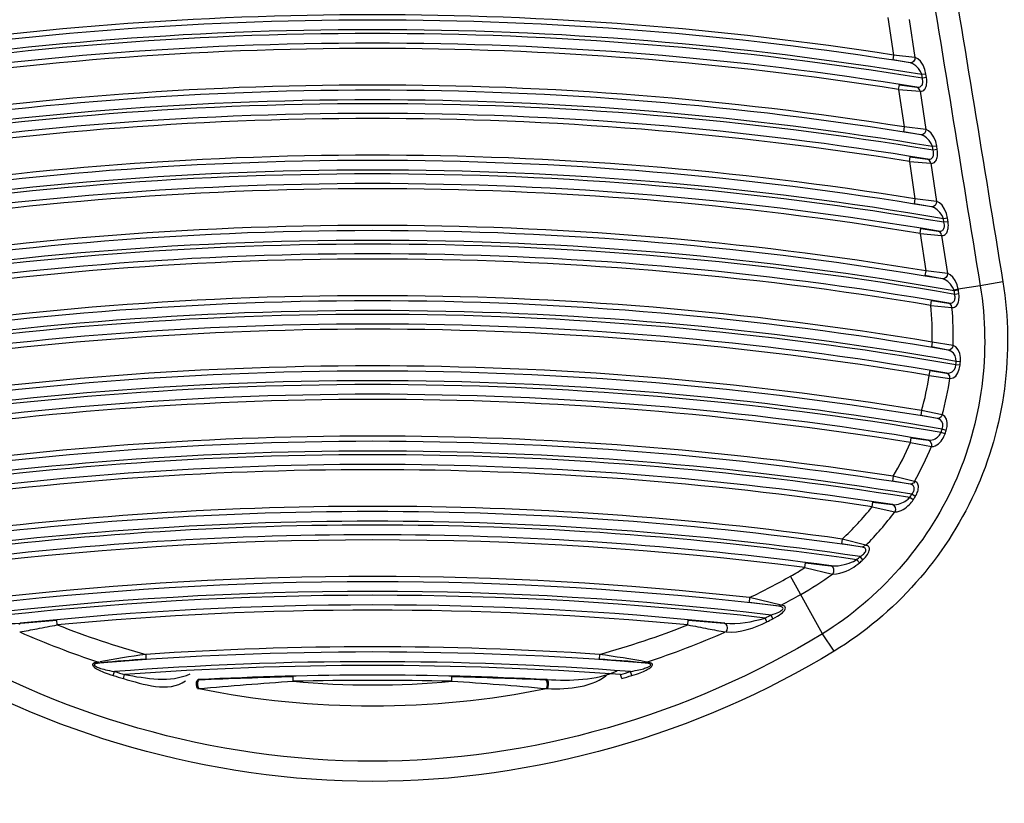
# Paper-space layout 'Sheet' of a CAD drawing. Header units: inches. Extents: x 0.2 to 10.8, y 0.2 to 8.3.
# Tile 197 of 256: x 3.4682 to 3.5496, y 4.7223 to 4.7871. Entities that reach past the tile are written whole.
import ezdxf

# ---------------------------------------------------------------- set-up
doc = ezdxf.new("R2010")
doc.units = ezdxf.units.IN
doc.header["$MEASUREMENT"] = 0
doc.layers.get('0').update_dxf_attribs({"lineweight": 5})
doc.styles.add('My Text', font='tahoma.ttf')
doc.dimstyles.new('My Dimension - mm [in] (ANSI)$0', dxfattribs={"dimtxt": 0.12, "dimasz": 0.09842519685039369, "dimexe": 0.125, "dimexo": 0.06299999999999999, "dimgap": 0.03149606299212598, "dimtad": 0, "dimlfac": 250, "dimzin": 4, "dimdsep": 46, "dimtxsty": 'My Text', "dimblk": 'Filled-1', "dimcen": 0.09, "dimclrd": 1, "dimclre": 1, "dimclrt": 1, "dimadec": 1, "dimazin": 1, "dimtfac": 1, "dimtofl": 0, "dimtmove": 0, "dimatfit": 3, "dimfxl": 1, "dimtolj": 1, "dimtzin": 4, "dimlwd": -1, "dimlwe": -1, "dimarcsym": 0})

# ---------------------------------------------------------------- blocks, each defined once
blk = doc.blocks.new('*D6')
at = {"color": 1, "true_color": 0xff0000}
for p, q in [((4.289866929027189, 4.820763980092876), (4.289866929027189, 4.91918917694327)), ((3.560363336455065, 4.820763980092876), (4.414866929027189, 4.820763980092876)), ((4.289866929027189, 4.722338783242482), (4.289866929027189, 3.808382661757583)), ((3.560363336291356, 3.709957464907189), (4.414866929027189, 3.709957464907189))]:
    blk.add_line(p, q, dxfattribs=at)
at = {"layer": 'Defpoints', "color": 0}
for p in [(3.497363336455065, 4.820763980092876), (3.497363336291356, 3.709957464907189), (4.289866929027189, 3.709957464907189)]:
    blk.add_point(p, dxfattribs=at)
at = {"color": 1, "true_color": 0xff0000, "insert": (4.289866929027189, 5.784117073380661), "char_height": 0.12, "attachment_point": 5, "rotation": 90, "style": 'My Text'}
blk.add_mtext('\\A1;277.70 mm [10.933 in]', dxfattribs=at)
blk = doc.blocks.new('Filled-1')

psp = doc.layouts.new('Sheet')

# ---------------------------------------------------------------- linework, layer by layer
at = {"color": 0, "linetype": 'ByBlock', "lineweight": -3}
for p, q in [((3.53993537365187, 4.7872344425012), (3.540398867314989, 4.784144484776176)), ((3.54170847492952, 4.787089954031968), (3.54218094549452, 4.783940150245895)), ((3.540398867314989, 4.784144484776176), (3.540337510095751, 4.783749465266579)), ((3.5417749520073, 4.783494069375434), (3.540337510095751, 4.783749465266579)), ((3.54218094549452, 4.783940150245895), (3.540398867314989, 4.784144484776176)), ((3.542788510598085, 4.782224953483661), (3.542743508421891, 4.782524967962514)), ((3.543086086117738, 4.782576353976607), (3.542743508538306, 4.782524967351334)), ((3.54313108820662, 4.782276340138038), (3.542788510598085, 4.782224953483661)), ((3.54313108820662, 4.782276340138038), (3.543086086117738, 4.782576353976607)), ((3.540826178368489, 4.78129574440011), (3.540888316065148, 4.781690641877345)), ((3.540826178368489, 4.78129574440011), (3.541289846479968, 4.778204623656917)), ((3.540826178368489, 4.78129574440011), (3.542600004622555, 4.781146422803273)), ((3.540888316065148, 4.781690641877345), (3.54232160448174, 4.781489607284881)), ((3.542600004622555, 4.781146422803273), (3.543072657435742, 4.777995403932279)), ((3.541289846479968, 4.778204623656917), (3.541227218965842, 4.777809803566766)), ((3.543072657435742, 4.777995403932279), (3.541289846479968, 4.778204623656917)), ((3.542665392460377, 4.77754952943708), (3.541227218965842, 4.777809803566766)), ((3.54397835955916, 4.776627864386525), (3.543635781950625, 4.776576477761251)), ((3.54368066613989, 4.776277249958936), (3.543635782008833, 4.776576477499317)), ((3.544023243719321, 4.776328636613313), (3.54368066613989, 4.776277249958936)), ((3.544023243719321, 4.776328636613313), (3.54397835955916, 4.776627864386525)), ((3.541717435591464, 4.775354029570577), (3.541780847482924, 4.775748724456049)), ((3.541780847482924, 4.775748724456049), (3.543214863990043, 4.775542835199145)), ((3.541717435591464, 4.775354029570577), (3.54218127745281, 4.772261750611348)), ((3.541717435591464, 4.775354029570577), (3.543491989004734, 4.775199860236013)), ((3.543491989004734, 4.775199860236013), (3.54396482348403, 4.772047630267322)), ((3.54218127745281, 4.772261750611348), (3.542117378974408, 4.771867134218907)), ((3.54396482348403, 4.772047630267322), (3.54218127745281, 4.772261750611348)), ((3.54355628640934, 4.771601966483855), (3.542117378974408, 4.771867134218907)), ((3.54487109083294, 4.770676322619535), (3.544528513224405, 4.770624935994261)), ((3.544573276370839, 4.770326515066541), (3.544528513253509, 4.770624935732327)), ((3.54491585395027, 4.770377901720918), (3.54487109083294, 4.770676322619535)), ((3.542609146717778, 4.769409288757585), (3.542673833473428, 4.769803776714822)), ((3.542673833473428, 4.769803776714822), (3.544108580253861, 4.769593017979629)), ((3.54491585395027, 4.770377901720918), (3.544573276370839, 4.770326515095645)), ((3.542609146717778, 4.769409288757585), (3.543073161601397, 4.766315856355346)), ((3.542609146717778, 4.769409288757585), (3.544384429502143, 4.769250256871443)), ((3.544384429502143, 4.769250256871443), (3.544857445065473, 4.76609681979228)), ((3.543073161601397, 4.766315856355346), (3.543007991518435, 4.765921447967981)), ((3.544447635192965, 4.765651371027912), (3.543007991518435, 4.765921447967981)), ((3.544857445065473, 4.76609681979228), (3.543073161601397, 4.766315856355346)), ((3.547573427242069, 4.765070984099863), (3.545751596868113, 4.764797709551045)), ((3.549447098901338, 4.765397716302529), (3.547573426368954, 4.765070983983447)), ((3.545751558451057, 4.764797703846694), (3.545404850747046, 4.76472245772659)), ((3.545764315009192, 4.764720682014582), (3.54542158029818, 4.764670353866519)), ((3.545806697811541, 4.764419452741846), (3.545463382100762, 4.764373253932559)), ((3.545764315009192, 4.764720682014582), (3.545751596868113, 4.764797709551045)), ((3.543479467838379, 4.763465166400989), (3.543545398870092, 4.763859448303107)), ((3.543479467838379, 4.763465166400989), (3.545237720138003, 4.763284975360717)), ((3.543545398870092, 4.763859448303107), (3.544960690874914, 4.763647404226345)), ((3.5435991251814, 4.760428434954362), (3.543533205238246, 4.760034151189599)), ((3.54490921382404, 4.759772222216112), (3.543533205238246, 4.760034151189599)), ((3.545323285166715, 4.760153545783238), (3.5435991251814, 4.760428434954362)), ((3.545905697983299, 4.758521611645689), (3.545561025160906, 4.758556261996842)), ((3.545933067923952, 4.758810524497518), (3.545588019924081, 4.758841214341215)), ((3.54335853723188, 4.757685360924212), (3.543424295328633, 4.758079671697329)), ((3.54335853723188, 4.757685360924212), (3.545071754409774, 4.7574306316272)), ((3.543424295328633, 4.758079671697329), (3.544796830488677, 4.75787561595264)), ((3.542728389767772, 4.754772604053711), (3.542663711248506, 4.754378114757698)), ((3.544029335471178, 4.754122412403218), (3.542663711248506, 4.754378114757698)), ((3.544429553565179, 4.754423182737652), (3.542728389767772, 4.754772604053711)), ((3.54466663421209, 4.752854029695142), (3.544338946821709, 4.752966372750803)), ((3.544760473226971, 4.753133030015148), (3.544431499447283, 4.753241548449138)), ((3.541799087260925, 4.752140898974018), (3.541862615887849, 4.752535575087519)), ((3.541799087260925, 4.752140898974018), (3.543535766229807, 4.751807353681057)), ((3.541862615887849, 4.752535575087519), (3.543280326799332, 4.752331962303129)), ((3.543560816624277, 4.751804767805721), (3.543575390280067, 4.752033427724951)), ((3.540382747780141, 4.749346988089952), (3.540321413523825, 4.748951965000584)), ((3.541772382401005, 4.748694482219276), (3.540321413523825, 4.748951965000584)), ((3.542137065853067, 4.748918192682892), (3.540382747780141, 4.749346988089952)), ((3.542161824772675, 4.748912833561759), (3.542068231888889, 4.748782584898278)), ((3.542204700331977, 4.747677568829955), (3.541910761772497, 4.747860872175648)), ((3.538643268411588, 4.746830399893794), (3.5387022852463, 4.747225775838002)), ((3.5387022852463, 4.747225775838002), (3.540288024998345, 4.747012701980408)), ((3.542033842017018, 4.747407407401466), (3.541742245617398, 4.747594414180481)), ((3.538643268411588, 4.746830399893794), (3.54050501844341, 4.746411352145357)), ((3.536157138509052, 4.744170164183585), (3.536101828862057, 4.74377425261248)), ((3.537819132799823, 4.743500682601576), (3.536101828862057, 4.74377425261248)), ((3.538121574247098, 4.743651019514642), (3.536157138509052, 4.744170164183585)), ((3.538121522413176, 4.743651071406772), (3.537819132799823, 4.743500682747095)), ((3.533072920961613, 4.741804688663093), (3.533123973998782, 4.742201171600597)), ((3.533123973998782, 4.742201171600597), (3.5352099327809, 4.741952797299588)), ((3.53759482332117, 4.742201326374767), (3.537364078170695, 4.742459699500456)), ((3.537881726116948, 4.742461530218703), (3.537647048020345, 4.742716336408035)), ((3.533072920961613, 4.741804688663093), (3.53536168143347, 4.741278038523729)), ((3.534551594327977, 4.736350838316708), (3.531898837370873, 4.741102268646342)), ((3.52851500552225, 4.739330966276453), (3.52847059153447, 4.738933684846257)), ((3.530913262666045, 4.738621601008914), (3.52847059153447, 4.738933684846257)), ((3.531122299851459, 4.73871182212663), (3.52851500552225, 4.739330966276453)), ((3.531122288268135, 4.73871184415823), (3.530913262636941, 4.738621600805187)), ((3.468144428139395, 4.737144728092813), (3.468255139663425, 4.737206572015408)), ((3.468306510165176, 4.737210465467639), (3.471275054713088, 4.73747611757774)), ((3.471312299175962, 4.737078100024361), (3.471275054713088, 4.73747611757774)), ((3.52341437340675, 4.737078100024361), (3.523451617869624, 4.73747611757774)), ((3.523451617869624, 4.73747611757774), (3.526420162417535, 4.737210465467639)), ((3.526530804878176, 4.73714862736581), (3.526420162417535, 4.737210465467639)), ((3.529948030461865, 4.737333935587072), (3.529793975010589, 4.737644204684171)), ((3.530441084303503, 4.73758106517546), (3.530284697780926, 4.737890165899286)), ((3.535513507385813, 4.734908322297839), (3.534551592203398, 4.73635084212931)), ((3.474726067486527, 4.734003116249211), (3.47466724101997, 4.73399700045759)), ((3.474667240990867, 4.733997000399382), (3.474807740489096, 4.733927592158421)), ((3.474866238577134, 4.733933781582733), (3.474733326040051, 4.733919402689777)), ((3.47861779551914, 4.734639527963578), (3.478644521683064, 4.734240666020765)), ((3.516108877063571, 4.734639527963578), (3.516082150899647, 4.734240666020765)), ((3.519918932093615, 4.733927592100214), (3.519860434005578, 4.733933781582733)), ((3.520059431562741, 4.73399700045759), (3.519918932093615, 4.733927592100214)), ((3.520059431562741, 4.73399700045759), (3.520000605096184, 4.734003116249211)), ((3.475940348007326, 4.732891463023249), (3.476041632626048, 4.733222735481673)), ((3.518786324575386, 4.732891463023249), (3.518685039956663, 4.733222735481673)), ((3.476774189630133, 4.732641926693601), (3.476871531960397, 4.732974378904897)), ((3.48294843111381, 4.732552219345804), (3.483051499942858, 4.73255604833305)), ((3.490816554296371, 4.732417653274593), (3.4908071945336, 4.732817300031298)), ((3.50391011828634, 4.732417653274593), (3.503919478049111, 4.732817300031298)), ((3.511675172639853, 4.73255604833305), (3.511778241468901, 4.732552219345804)), ((3.517952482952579, 4.732641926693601), (3.517855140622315, 4.732974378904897)), ((3.482899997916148, 4.73181352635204), (3.483003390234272, 4.731817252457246)), ((3.51172328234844, 4.731817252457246), (3.511826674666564, 4.73181352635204))]:
    psp.add_line(p, q, dxfattribs=at)
for points in [[(3.542180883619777, 4.783940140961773), (3.542155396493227, 4.783761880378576), (3.542065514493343, 4.783609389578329), (3.541929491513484, 4.783513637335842), (3.541774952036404, 4.783494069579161)], [(3.543086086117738, 4.782576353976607), (3.542998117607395, 4.782952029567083), (3.542845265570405, 4.78331991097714), (3.542641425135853, 4.783630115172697), (3.542417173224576, 4.783839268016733), (3.542206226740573, 4.783934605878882)], [(3.542743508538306, 4.782524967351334), (3.542636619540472, 4.782782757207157), (3.542465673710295, 4.783039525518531), (3.542247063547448, 4.783260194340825), (3.542013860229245, 4.783413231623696), (3.541800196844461, 4.783488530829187)], [(3.542346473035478, 4.781487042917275), (3.542449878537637, 4.781483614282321), (3.542538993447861, 4.781498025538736), (3.542614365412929, 4.78152692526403), (3.542676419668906, 4.781567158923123), (3.542725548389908, 4.781615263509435), (3.542763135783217, 4.781668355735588), (3.542791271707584, 4.781725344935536), (3.542811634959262, 4.781786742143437), (3.542825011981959, 4.781854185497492), (3.542831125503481, 4.781930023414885), (3.542828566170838, 4.782016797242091), (3.54281503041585, 4.782115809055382), (3.542788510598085, 4.782224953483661)], [(3.542624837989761, 4.781143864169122), (3.542729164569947, 4.781146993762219), (3.542820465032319, 4.78117552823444), (3.542899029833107, 4.781224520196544), (3.542965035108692, 4.781289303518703), (3.543018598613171, 4.781364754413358), (3.543060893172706, 4.781446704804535), (3.543093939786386, 4.781533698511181), (3.543119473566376, 4.781626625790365), (3.543138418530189, 4.78172798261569), (3.543150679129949, 4.781841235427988), (3.543155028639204, 4.78197004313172), (3.543149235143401, 4.782116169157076), (3.54313108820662, 4.782276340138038)], [(3.542600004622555, 4.781146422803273), (3.542555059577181, 4.781306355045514), (3.542456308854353, 4.781428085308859), (3.54232160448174, 4.781489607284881)], [(3.543072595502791, 4.777995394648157), (3.543046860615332, 4.777816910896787), (3.542956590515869, 4.77766431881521), (3.542820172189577, 4.777568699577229), (3.542665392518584, 4.777549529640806)], [(3.54397835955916, 4.776627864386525), (3.543890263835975, 4.77700430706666), (3.543737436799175, 4.777372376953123), (3.54353082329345, 4.777686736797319), (3.54330669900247, 4.777895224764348), (3.543097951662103, 4.777989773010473)], [(3.543635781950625, 4.776576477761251), (3.543527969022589, 4.776835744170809), (3.543356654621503, 4.777092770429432), (3.543135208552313, 4.777316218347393), (3.542902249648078, 4.777468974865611), (3.542690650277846, 4.77754390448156)], [(3.543239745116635, 4.775540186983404), (3.543343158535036, 4.775536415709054), (3.543432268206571, 4.775550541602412), (3.543507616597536, 4.775579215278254), (3.543569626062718, 4.775619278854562), (3.543618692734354, 4.775667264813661), (3.543656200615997, 4.775720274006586), (3.543684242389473, 4.775777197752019), (3.5437045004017, 4.775838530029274), (3.54371776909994, 4.77590591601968), (3.543723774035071, 4.775981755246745), (3.543721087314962, 4.77606864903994), (3.543707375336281, 4.776167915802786), (3.54368066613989, 4.776277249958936)], [(3.543516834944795, 4.775197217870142), (3.543621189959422, 4.775199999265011), (3.543712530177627, 4.775228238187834), (3.54379113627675, 4.775276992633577), (3.543857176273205, 4.775341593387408), (3.543910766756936, 4.775416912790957), (3.543953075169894, 4.775498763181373), (3.543986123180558, 4.77558566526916), (3.54401164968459, 4.775678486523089), (3.544030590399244, 4.775779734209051), (3.544042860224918, 4.77589294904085), (3.544047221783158, 4.77602187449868), (3.544041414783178, 4.77616829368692), (3.544023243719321, 4.776328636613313)], [(3.543491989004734, 4.775199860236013), (3.543447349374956, 4.77535946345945), (3.543349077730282, 4.775481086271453), (3.543214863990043, 4.775542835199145)], [(3.543964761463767, 4.7720476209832), (3.543938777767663, 4.771868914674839), (3.543848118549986, 4.771716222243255), (3.54371130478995, 4.771620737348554), (3.543556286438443, 4.771601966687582)], [(3.544528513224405, 4.770624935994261), (3.544419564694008, 4.770886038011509), (3.544246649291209, 4.77114480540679), (3.544024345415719, 4.771368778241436), (3.543792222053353, 4.771521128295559), (3.543581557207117, 4.771596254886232)], [(3.54487109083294, 4.770676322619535), (3.544782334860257, 4.771055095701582), (3.544628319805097, 4.771425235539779), (3.544421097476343, 4.771739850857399), (3.544197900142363, 4.77194736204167), (3.543990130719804, 4.772041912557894)], [(3.544133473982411, 4.769590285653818), (3.544236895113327, 4.769586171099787), (3.544325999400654, 4.769600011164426), (3.544401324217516, 4.769628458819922), (3.544463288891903, 4.769668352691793), (3.544512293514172, 4.769716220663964), (3.544549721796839, 4.76976914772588), (3.544577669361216, 4.769826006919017), (3.544597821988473, 4.769887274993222), (3.544610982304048, 4.769954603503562), (3.544616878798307, 4.770030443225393), (3.544614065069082, 4.770117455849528), (3.544600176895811, 4.770216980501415), (3.544573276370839, 4.770326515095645)], [(3.544409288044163, 4.769247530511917), (3.544513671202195, 4.769249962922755), (3.544605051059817, 4.769277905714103), (3.544683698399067, 4.769326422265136), (3.544749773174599, 4.769390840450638), (3.544803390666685, 4.769466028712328), (3.544845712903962, 4.769547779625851), (3.544878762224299, 4.769634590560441), (3.544904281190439, 4.76972730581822), (3.544923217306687, 4.769828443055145), (3.544935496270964, 4.769941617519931), (3.544939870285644, 4.770070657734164), (3.54493405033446, 4.770217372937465), (3.54491585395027, 4.770377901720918)], [(3.544384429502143, 4.769250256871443), (3.544340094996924, 4.769409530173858), (3.544242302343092, 4.769531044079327), (3.544108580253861, 4.769593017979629)], [(3.544857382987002, 4.766096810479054), (3.544831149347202, 4.765917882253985), (3.544740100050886, 4.765765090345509), (3.544602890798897, 4.76566974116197), (3.544447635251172, 4.765651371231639)], [(3.545404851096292, 4.764722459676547), (3.545289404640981, 4.764973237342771), (3.54511488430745, 4.765220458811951), (3.544900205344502, 4.765429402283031), (3.544676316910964, 4.765573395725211), (3.544472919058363, 4.765645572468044)], [(3.545751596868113, 4.764797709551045), (3.545655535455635, 4.765160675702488), (3.545499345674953, 4.765512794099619), (3.545299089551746, 4.765804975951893), (3.545083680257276, 4.766000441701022), (3.544882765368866, 4.766091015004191)], [(3.544985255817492, 4.763644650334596), (3.545088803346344, 4.763640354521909), (3.545179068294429, 4.763653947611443), (3.545256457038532, 4.763681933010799), (3.545321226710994, 4.763721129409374), (3.545373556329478, 4.763768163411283), (3.545414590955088, 4.76382025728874), (3.545446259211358, 4.763876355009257), (3.545470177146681, 4.763936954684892), (3.545487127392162, 4.764003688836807), (3.545496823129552, 4.764078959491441), (3.545497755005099, 4.764165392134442), (3.545487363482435, 4.764264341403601), (3.545463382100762, 4.764373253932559)], [(3.545262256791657, 4.763282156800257), (3.545366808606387, 4.763284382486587), (3.54545938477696, 4.763312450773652), (3.545540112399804, 4.763361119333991), (3.545608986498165, 4.763425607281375), (3.545665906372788, 4.763500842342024), (3.545711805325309, 4.763582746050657), (3.545748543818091, 4.763669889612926), (3.545777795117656, 4.763763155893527), (3.545800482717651, 4.763865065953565), (3.545816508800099, 4.763979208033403), (3.545824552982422, 4.764109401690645), (3.545822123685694, 4.764257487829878), (3.545806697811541, 4.764419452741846)], [(3.545237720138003, 4.763284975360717), (3.545197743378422, 4.76345233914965), (3.545099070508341, 4.763581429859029), (3.544960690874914, 4.763647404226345)], [(3.545323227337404, 4.760153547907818), (3.545253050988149, 4.759945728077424), (3.545099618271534, 4.759804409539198), (3.544909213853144, 4.759772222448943)], [(3.545933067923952, 4.758810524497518), (3.545933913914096, 4.759152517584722), (3.545873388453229, 4.759491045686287), (3.545748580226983, 4.759796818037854), (3.545566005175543, 4.760029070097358), (3.545347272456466, 4.760147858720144)], [(3.545588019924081, 4.758841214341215), (3.545569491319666, 4.759068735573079), (3.545490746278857, 4.759297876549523), (3.545350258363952, 4.759509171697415), (3.545156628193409, 4.759674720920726), (3.544933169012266, 4.759766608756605)], [(3.544820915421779, 4.757872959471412), (3.545050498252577, 4.757887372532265), (3.545256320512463, 4.757983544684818), (3.545414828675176, 4.758140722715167), (3.545516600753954, 4.758335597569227), (3.545561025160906, 4.758556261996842)], [(3.545095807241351, 4.757427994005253), (3.545328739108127, 4.757469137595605), (3.545545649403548, 4.757631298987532), (3.545720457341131, 4.757881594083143), (3.545841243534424, 4.758184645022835), (3.545905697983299, 4.758521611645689)], [(3.545071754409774, 4.7574306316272), (3.545054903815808, 4.757630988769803), (3.544954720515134, 4.757793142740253), (3.544796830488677, 4.75787561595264)], [(3.544429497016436, 4.754423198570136), (3.544342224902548, 4.754253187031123), (3.544197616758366, 4.754144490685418), (3.544029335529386, 4.754122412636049)], [(3.544760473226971, 4.753133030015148), (3.544838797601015, 4.753468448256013), (3.54485039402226, 4.753789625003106), (3.544790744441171, 4.754078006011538), (3.544655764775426, 4.754300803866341), (3.544453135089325, 4.754417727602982)], [(3.544431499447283, 4.753241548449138), (3.544489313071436, 4.753460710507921), (3.544482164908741, 4.753674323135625), (3.544406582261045, 4.753870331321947), (3.544260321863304, 4.754026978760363), (3.544052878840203, 4.754116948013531)], [(3.543305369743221, 4.752329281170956), (3.543456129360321, 4.752326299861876), (3.543599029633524, 4.752349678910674), (3.543731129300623, 4.752391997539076), (3.543850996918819, 4.752447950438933), (3.543958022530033, 4.752513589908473), (3.544052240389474, 4.752585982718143), (3.544133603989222, 4.752662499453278), (3.544202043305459, 4.752740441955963), (3.544258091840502, 4.752817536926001), (3.544303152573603, 4.752892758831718), (3.544338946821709, 4.752966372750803)], [(3.543560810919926, 4.751804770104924), (3.543713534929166, 4.75181344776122), (3.543860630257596, 4.751861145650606), (3.543998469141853, 4.751936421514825), (3.544125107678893, 4.752031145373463), (3.544239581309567, 4.752139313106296), (3.5443416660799, 4.752256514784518), (3.544431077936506, 4.752378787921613), (3.544507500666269, 4.752502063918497), (3.544571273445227, 4.752622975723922), (3.544623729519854, 4.752740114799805), (3.54466663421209, 4.752854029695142)], [(3.543550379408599, 4.752036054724), (3.543454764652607, 4.752232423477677), (3.543280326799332, 4.752331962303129)], [(3.542043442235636, 4.748788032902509), (3.541914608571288, 4.74870897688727), (3.541772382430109, 4.748694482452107)], [(3.541910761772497, 4.747860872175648), (3.541969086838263, 4.747932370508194), (3.542016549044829, 4.748000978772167), (3.542055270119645, 4.748068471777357), (3.542086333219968, 4.748136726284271), (3.542109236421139, 4.748205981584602), (3.54212293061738, 4.748275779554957), (3.542126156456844, 4.748345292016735), (3.54211772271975, 4.748412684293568), (3.5420972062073, 4.748475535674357), (3.542064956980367, 4.748532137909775), (3.542020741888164, 4.748582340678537), (3.541962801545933, 4.748626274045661), (3.541888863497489, 4.748662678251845), (3.541797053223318, 4.748689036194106)], [(3.542204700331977, 4.747677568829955), (3.542270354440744, 4.747790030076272), (3.542324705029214, 4.747897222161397), (3.542370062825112, 4.748001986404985), (3.542407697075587, 4.748107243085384), (3.542437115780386, 4.748213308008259), (3.542457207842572, 4.748319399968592), (3.542466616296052, 4.748424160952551), (3.542463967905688, 4.748524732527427), (3.542448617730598, 4.748617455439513), (3.542420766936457, 4.748699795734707), (3.54238017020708, 4.748771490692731), (3.542325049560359, 4.748832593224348), (3.542252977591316, 4.748881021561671), (3.542161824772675, 4.748912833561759)], [(3.54053311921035, 4.746408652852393), (3.540586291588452, 4.746594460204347), (3.540560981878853, 4.746785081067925), (3.540463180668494, 4.746935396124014), (3.540316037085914, 4.747009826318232)], [(3.540316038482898, 4.747009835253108), (3.540490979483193, 4.747004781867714), (3.540660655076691, 4.7470237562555), (3.540820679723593, 4.747058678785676), (3.540969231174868, 4.747104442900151), (3.541105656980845, 4.747157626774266), (3.541230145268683, 4.747215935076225), (3.541343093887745, 4.747277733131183), (3.541444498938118, 4.747341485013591), (3.541534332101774, 4.747405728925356), (3.541613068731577, 4.747469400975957), (3.541681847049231, 4.747532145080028), (3.541742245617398, 4.747594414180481)], [(3.540533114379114, 4.746408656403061), (3.540710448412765, 4.7464157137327), (3.540884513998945, 4.746458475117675), (3.541050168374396, 4.74652441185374), (3.541205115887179, 4.746605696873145), (3.54134840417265, 4.746697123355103), (3.541480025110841, 4.746795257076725), (3.541600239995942, 4.74689767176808), (3.541708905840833, 4.747002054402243), (3.541805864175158, 4.747106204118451), (3.541891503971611, 4.747208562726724), (3.541966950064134, 4.747308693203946), (3.542033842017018, 4.747407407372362)], [(3.537647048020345, 4.742716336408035), (3.537752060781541, 4.742783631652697), (3.537843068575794, 4.7428497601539), (3.537922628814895, 4.742916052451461), (3.537991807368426, 4.742983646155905), (3.538049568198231, 4.743052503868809), (3.53809412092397, 4.743122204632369), (3.538122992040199, 4.743191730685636), (3.538133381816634, 4.743257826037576), (3.538124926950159, 4.743316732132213), (3.538099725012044, 4.743367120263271), (3.538059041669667, 4.743410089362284), (3.538002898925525, 4.743446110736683), (3.537931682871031, 4.743474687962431), (3.537847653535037, 4.743495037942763)], [(3.537881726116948, 4.742461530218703), (3.537994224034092, 4.742570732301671), (3.538092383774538, 4.742677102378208), (3.538178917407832, 4.742782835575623), (3.538254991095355, 4.742889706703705), (3.5383195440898, 4.742997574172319), (3.538370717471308, 4.743105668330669), (3.538405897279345, 4.743212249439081), (3.538421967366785, 4.743312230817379), (3.538418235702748, 4.743399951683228), (3.538396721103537, 4.743473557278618), (3.538358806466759, 4.743534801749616), (3.538304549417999, 4.743584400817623), (3.538234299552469, 4.743621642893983), (3.538150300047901, 4.743645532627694)], [(3.535246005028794, 4.741949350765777), (3.535536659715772, 4.741941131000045), (3.535821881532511, 4.74196450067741), (3.536085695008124, 4.74200588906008), (3.53632698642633, 4.742058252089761), (3.536546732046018, 4.742117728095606), (3.536746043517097, 4.742181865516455), (3.536926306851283, 4.74224909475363), (3.537089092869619, 4.742318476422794), (3.53723504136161, 4.742389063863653), (3.537364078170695, 4.742459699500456)], [(3.535398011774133, 4.741274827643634), (3.535693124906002, 4.74128419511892), (3.535985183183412, 4.741340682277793), (3.536256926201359, 4.741422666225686), (3.536506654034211, 4.74151951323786), (3.536735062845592, 4.741625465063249), (3.536943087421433, 4.741736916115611), (3.537132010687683, 4.741851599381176), (3.537303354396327, 4.741968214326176), (3.537457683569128, 4.74208537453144), (3.53759482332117, 4.742201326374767)], [(3.535398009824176, 4.741274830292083), (3.535484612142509, 4.741467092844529), (3.535483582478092, 4.741685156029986), (3.535395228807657, 4.741863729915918), (3.535246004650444, 4.74194934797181)], [(3.530284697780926, 4.737890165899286), (3.530475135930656, 4.73795201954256), (3.530644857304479, 4.738013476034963), (3.530794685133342, 4.738074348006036), (3.530925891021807, 4.738134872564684), (3.531037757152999, 4.738194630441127), (3.531129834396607, 4.738253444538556), (3.53120539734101, 4.738315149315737), (3.531257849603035, 4.738379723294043), (3.531276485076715, 4.738441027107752), (3.531259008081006, 4.738494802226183), (3.53121050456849, 4.738538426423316), (3.531139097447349, 4.738572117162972), (3.531051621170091, 4.73859726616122), (3.530953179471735, 4.738615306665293)], [(3.530441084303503, 4.73758106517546), (3.530637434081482, 4.737685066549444), (3.530812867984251, 4.737787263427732), (3.530968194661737, 4.737887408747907), (3.531104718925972, 4.73798593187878), (3.531221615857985, 4.738082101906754), (3.531318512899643, 4.738175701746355), (3.531398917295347, 4.738272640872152), (3.531456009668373, 4.738372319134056), (3.531478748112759, 4.738465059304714), (3.531464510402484, 4.738544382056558), (3.531418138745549, 4.738606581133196), (3.531347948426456, 4.738652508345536), (3.531260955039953, 4.738684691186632), (3.531162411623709, 4.738705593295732)], [(3.526569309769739, 4.736491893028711), (3.526651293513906, 4.736639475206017), (3.526683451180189, 4.736825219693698), (3.526658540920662, 4.737007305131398), (3.526582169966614, 4.737144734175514)], [(3.47466724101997, 4.73399700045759), (3.474592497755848, 4.733987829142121), (3.474525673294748, 4.733976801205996), (3.474466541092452, 4.733964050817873), (3.474414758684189, 4.733949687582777), (3.474369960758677, 4.733933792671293), (3.474331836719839, 4.733916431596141), (3.474300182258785, 4.733897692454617), (3.474274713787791, 4.733877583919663), (3.474255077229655, 4.733855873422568), (3.474241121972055, 4.733831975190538), (3.474233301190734, 4.733804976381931), (3.474232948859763, 4.733773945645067), (3.474242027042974, 4.733738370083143), (3.474262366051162, 4.733698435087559), (3.474295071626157, 4.733654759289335), (3.474340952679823, 4.733607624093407), (3.474400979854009, 4.733556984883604), (3.474475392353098, 4.733503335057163), (3.474563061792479, 4.733447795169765), (3.474662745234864, 4.733391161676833), (3.474774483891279, 4.73333339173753), (3.474898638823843, 4.73327437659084), (3.475035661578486, 4.733214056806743), (3.475186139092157, 4.733152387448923), (3.475350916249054, 4.733089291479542), (3.475530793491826, 4.733024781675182), (3.475726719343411, 4.732958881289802), (3.475940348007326, 4.732891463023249)], [(3.474733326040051, 4.733919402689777), (3.474666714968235, 4.73391018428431), (3.474607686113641, 4.733900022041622), (3.474555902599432, 4.733888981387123), (3.474511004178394, 4.733877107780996), (3.474472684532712, 4.733864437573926), (3.474440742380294, 4.733851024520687), (3.474414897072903, 4.733836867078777), (3.474394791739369, 4.733821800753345), (3.474380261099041, 4.73380543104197), (3.474371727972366, 4.733787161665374), (3.474370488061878, 4.733766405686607), (3.474378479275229, 4.733742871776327), (3.474397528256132, 4.733716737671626), (3.474428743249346, 4.733688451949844), (3.474472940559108, 4.733658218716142), (3.474531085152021, 4.733626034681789), (3.474603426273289, 4.733592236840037), (3.474688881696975, 4.733557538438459), (3.474786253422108, 4.733522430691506), (3.474895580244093, 4.733486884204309), (3.475017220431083, 4.733450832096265), (3.475151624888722, 4.733414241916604), (3.475299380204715, 4.733377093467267), (3.475461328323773, 4.733339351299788), (3.475638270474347, 4.733301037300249), (3.475831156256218, 4.733262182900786), (3.476041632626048, 4.733222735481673)], [(3.518685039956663, 4.733222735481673), (3.51888224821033, 4.733259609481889), (3.519061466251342, 4.733295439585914), (3.519223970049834, 4.733330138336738), (3.519371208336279, 4.733363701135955), (3.519504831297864, 4.733396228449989), (3.519626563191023, 4.733427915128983), (3.519738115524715, 4.733459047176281), (3.519841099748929, 4.733489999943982), (3.519935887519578, 4.733520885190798), (3.520021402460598, 4.733551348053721), (3.520096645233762, 4.733580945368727), (3.520161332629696, 4.733609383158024), (3.520217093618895, 4.733637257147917), (3.52026577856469, 4.733665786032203), (3.52030782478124, 4.73369647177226), (3.520340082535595, 4.733730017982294), (3.52035608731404, 4.733765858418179), (3.520348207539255, 4.733802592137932), (3.520310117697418, 4.733837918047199), (3.520242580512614, 4.733868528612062), (3.520152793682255, 4.733893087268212), (3.520044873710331, 4.733912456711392), (3.519918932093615, 4.733927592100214)], [(3.518786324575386, 4.732891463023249), (3.518986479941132, 4.732954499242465), (3.519168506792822, 4.733015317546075), (3.519333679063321, 4.733073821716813), (3.51948344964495, 4.73313004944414), (3.519619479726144, 4.733184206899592), (3.51974351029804, 4.733236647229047), (3.519857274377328, 4.733287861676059), (3.519962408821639, 4.733338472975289), (3.520059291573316, 4.733388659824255), (3.520146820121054, 4.733437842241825), (3.520223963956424, 4.733485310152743), (3.520290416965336, 4.73353060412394), (3.520347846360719, 4.733574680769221), (3.520398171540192, 4.733619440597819), (3.52044191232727, 4.733667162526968), (3.520475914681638, 4.733718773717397), (3.520493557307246, 4.733773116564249), (3.520487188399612, 4.733827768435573), (3.520450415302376, 4.733879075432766), (3.520383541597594, 4.733922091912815), (3.520293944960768, 4.733955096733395), (3.520185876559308, 4.733979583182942), (3.520059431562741, 4.73399700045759)], [(3.482899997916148, 4.731813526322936), (3.482843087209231, 4.731958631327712), (3.482817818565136, 4.732152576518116), (3.482830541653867, 4.732346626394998), (3.482878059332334, 4.732492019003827), (3.48294843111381, 4.732552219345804)], [(3.483003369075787, 4.731817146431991), (3.48294677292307, 4.73196223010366), (3.482921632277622, 4.732156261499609), (3.482934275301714, 4.732350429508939), (3.482981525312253, 4.732495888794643), (3.483051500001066, 4.732556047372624)], [(3.51172328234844, 4.731817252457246), (3.511779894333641, 4.731962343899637), (3.511805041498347, 4.732156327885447), (3.511792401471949, 4.732350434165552), (3.511745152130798, 4.732495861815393), (3.511675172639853, 4.73255604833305)], [(3.511826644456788, 4.731813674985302), (3.511883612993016, 4.731958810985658), (3.511908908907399, 4.732152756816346), (3.511896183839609, 4.732346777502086), (3.511848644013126, 4.732492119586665), (3.511778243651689, 4.732552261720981)]]:
    psp.add_lwpolyline(points, dxfattribs=at)
for centre, radius, start, end in [((3.497363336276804, 4.507080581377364), 0.2799571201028, 80.86696345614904, 99.13303654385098), ((3.497363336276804, 4.507080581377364), 0.2803862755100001, 81.17096653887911, 98.82903346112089), ((3.497363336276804, 4.507080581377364), 0.2791576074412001, 80.64441592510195, 99.35558407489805), ((3.497363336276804, 4.505080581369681), 0.2808423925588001, 80.69173667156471, 99.30826332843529), ((3.497363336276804, 4.505080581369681), 0.2800428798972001, 80.75656571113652, 99.2434342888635), ((3.497363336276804, 4.505080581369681), 0.27961372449, 81.0577496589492, 98.9422503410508), ((3.497363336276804, 4.501280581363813), 0.2799571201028, 80.68233591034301, 99.317664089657), ((3.497363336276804, 4.501280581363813), 0.2803862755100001, 80.98666892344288, 99.01333107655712), ((3.497363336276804, 4.501280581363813), 0.2791576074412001, 80.45876233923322, 99.5412376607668), ((3.497363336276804, 4.499280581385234), 0.2808423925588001, 80.50724684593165, 99.49275315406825), ((3.497363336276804, 4.499280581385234), 0.2800428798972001, 80.57135222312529, 99.42864777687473), ((3.497363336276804, 4.499280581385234), 0.27961372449, 80.87282740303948, 99.1271725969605), ((3.497363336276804, 4.495480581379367), 0.2799571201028, 80.49751646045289, 99.50248353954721), ((3.497363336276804, 4.495480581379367), 0.2803862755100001, 80.8021838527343, 99.19781614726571), ((3.497363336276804, 4.495480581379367), 0.2791576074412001, 80.27291245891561, 99.72708754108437), ((3.497363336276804, 4.493480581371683), 0.2808423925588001, 80.32256370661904, 99.67743629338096), ((3.497363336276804, 4.493480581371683), 0.2800428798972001, 80.38594403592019, 99.61405596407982), ((3.497363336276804, 4.493480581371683), 0.27961372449, 80.68771496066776, 99.31228503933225), ((3.497363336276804, 4.489680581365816), 0.2803862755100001, 80.61750873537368, 99.38249126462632), ((3.497363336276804, 4.489680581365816), 0.2799571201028, 80.31250277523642, 99.68749722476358), ((3.497363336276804, 4.487680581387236), 0.2808423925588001, 80.13829736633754, 99.86170263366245), ((3.497363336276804, 4.489680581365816), 0.2791576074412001, 80.0868889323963, 99.91311106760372), ((3.497363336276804, 4.487680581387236), 0.2800428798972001, 80.20914355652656, 99.79085644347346), ((3.497363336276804, 4.487680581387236), 0.27961372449, 80.50694844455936, 99.49305155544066), ((3.497363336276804, 4.483880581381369), 0.2803862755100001, 80.50855545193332, 99.49144454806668), ((3.520762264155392, 4.761049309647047), 0.0249237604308, 7.664056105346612, 8.353773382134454), ((3.520762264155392, 4.761049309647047), 0.0252701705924, 7.664056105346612, 8.353773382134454), ((3.497363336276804, 4.483880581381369), 0.2799571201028, 80.21693212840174, 99.78306787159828), ((3.520762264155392, 4.761049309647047), 0.0228452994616, 358.4426610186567, 6.070294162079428), ((3.520762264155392, 4.761049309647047), 0.02457735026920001, 357.9112941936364, 5.219094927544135), ((3.497363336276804, 4.483880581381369), 0.2791576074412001, 80.05220841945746, 99.94779158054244), ((3.497363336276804, 4.481880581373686), 0.2808423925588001, 80.11807726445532, 99.88192273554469), ((3.497363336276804, 4.481880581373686), 0.2800428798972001, 80.24326232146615, 99.75673767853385), ((3.497363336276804, 4.481880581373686), 0.27961372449, 80.53207142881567, 99.46792857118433), ((3.497363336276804, 4.478080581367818), 0.2803862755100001, 80.6889092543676, 99.31109074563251), ((3.520762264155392, 4.761049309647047), 0.0249237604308, 354.2592802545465, 354.917274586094), ((3.520762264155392, 4.761049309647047), 0.0252701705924, 354.2592777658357, 354.917274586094), ((3.497363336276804, 4.478080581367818), 0.2799571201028, 80.39970027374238, 99.60029972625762), ((3.520762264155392, 4.761049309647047), 0.0228452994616, 344.0529892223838, 351.5324612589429), ((3.497363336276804, 4.478080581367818), 0.2791576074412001, 80.29311380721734, 99.70688619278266), ((3.497363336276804, 4.476080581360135), 0.2808423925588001, 80.37105668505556, 99.62894331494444), ((3.520762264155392, 4.761049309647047), 0.02457735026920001, 344.3593565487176, 351.5332005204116), ((3.497363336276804, 4.476080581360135), 0.2800428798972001, 80.55774111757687, 99.44225888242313), ((3.497363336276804, 4.476080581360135), 0.27961372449, 80.85588132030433, 99.14411867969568), ((3.497363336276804, 4.472280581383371), 0.2803862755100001, 81.17429986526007, 98.82570013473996), ((3.520762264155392, 4.761049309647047), 0.0249237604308, 341.0764369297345, 341.7438478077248), ((3.520762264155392, 4.761049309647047), 0.0252701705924, 341.0764369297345, 341.7438478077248), ((3.497363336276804, 4.472280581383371), 0.2799571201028, 80.867614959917, 99.13238504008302), ((3.520762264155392, 4.761049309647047), 0.0228452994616, 329.1867171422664, 337.0489218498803), ((3.520762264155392, 4.761049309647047), 0.02457735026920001, 330.4232303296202, 337.9116731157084), ((3.497363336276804, 4.472280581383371), 0.2791576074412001, 80.81759451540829, 99.18240548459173), ((3.497363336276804, 4.470280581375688), 0.2808423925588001, 80.90797106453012, 99.09202893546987), ((3.497363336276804, 4.470280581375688), 0.2800428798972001, 81.17720318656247, 98.82279681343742), ((3.497363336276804, 4.470280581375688), 0.27961372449, 81.51027789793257, 98.48972210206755), ((3.520762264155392, 4.761049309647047), 0.0249237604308, 327.3271086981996, 328.0518779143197), ((3.520762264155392, 4.761049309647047), 0.0252701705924, 327.3271086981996, 328.0518779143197), ((3.497363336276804, 4.466480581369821), 0.2799571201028, 81.68536236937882, 98.31463763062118), ((3.497363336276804, 4.466480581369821), 0.2803862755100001, 82.04713396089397, 97.95286645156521), ((3.520762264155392, 4.761049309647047), 0.0228452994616, 312.3668421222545, 321.5084070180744), ((3.520762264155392, 4.761049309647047), 0.02457735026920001, 314.935743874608, 323.4454900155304), ((3.497363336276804, 4.466480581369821), 0.2791576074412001, 81.70299081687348, 98.29700918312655), ((3.497363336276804, 4.464480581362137), 0.2808423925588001, 81.81144155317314, 98.18855844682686), ((3.497363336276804, 4.464480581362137), 0.2800428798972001, 82.22550500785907, 97.77449499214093), ((3.497363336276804, 4.464480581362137), 0.27961372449, 82.66269397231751, 97.33730602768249), ((3.520762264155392, 4.761049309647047), 0.0249237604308, 311.7670692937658, 312.6452668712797), ((3.520762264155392, 4.761049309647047), 0.0252701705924, 311.7670692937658, 312.6452671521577), ((3.520762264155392, 4.761049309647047), 0.0228452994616, 299.1749300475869, 302.6067787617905), ((3.520762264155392, 4.761049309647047), 0.02457735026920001, 299.1749300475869, 306.4427426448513), ((3.497363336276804, 4.460680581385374), 0.2799571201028, 83.10893058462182, 96.89106941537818), ((3.497363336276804, 4.460680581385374), 0.2803862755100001, 83.62111549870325, 96.37888450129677), ((3.497363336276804, 4.802959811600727), 0.07084529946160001, 296.0856337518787, 299.1749300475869), ((3.497363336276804, 4.460680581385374), 0.2791576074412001, 83.22728491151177, 96.77271508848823), ((3.497363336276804, 4.45868058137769), 0.2808423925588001, 83.36890227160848, 96.63109772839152), ((3.497363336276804, 4.802959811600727), 0.07257735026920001, 297.7195815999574, 299.1749300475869), ((3.497363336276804, 4.45868058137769), 0.2800428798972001, 84.03378997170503, 95.96621002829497), ((3.497363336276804, 4.45868058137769), 0.27961372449, 84.6541168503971, 95.3458831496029), ((3.497363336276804, 4.802959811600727), 0.07292376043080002, 296.4054108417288, 296.8366906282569), ((3.497363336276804, 4.802959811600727), 0.07327017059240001, 296.4054117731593, 296.8366906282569), ((3.497363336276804, 4.802959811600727), 0.07257735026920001, 246.3153481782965, 251.8259026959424), ((3.497363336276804, 4.802959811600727), 0.07084529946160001, 248.4250984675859, 254.6569190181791), ((3.497363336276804, 4.802959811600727), 0.07084529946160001, 285.3430809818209, 291.5749015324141), ((3.497363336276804, 4.802959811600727), 0.07257735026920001, 288.1740973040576, 293.6846518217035), ((3.497363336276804, 4.454880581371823), 0.2799571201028, 85.37878262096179, 94.62121737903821), ((3.497363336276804, 4.454880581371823), 0.2803862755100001, 86.16656676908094, 93.83343323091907), ((3.497363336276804, 4.454880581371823), 0.2791576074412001, 85.61955492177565, 94.38044507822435), ((3.497363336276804, 4.802959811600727), 0.07292376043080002, 252.9992938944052, 253.6799167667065), ((3.497363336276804, 4.452880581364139), 0.2808423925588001, 85.81566670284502, 94.18433329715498), ((3.497363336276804, 4.802959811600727), 0.07292376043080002, 286.3200832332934, 287.0007061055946), ((3.497363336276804, 4.802959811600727), 0.07327017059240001, 252.9992938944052, 253.6799167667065), ((3.497363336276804, 4.452880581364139), 0.2800428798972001, 87.04945758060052, 92.95054241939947), ((3.497363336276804, 4.452880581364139), 0.27961372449, 88.6583730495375, 91.3416269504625), ((3.497363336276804, 4.802959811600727), 0.07084529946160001, 264.6977583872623, 275.3022420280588), ((3.497363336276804, 4.802959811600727), 0.07327017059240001, 286.3200832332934, 287.0007061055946), ((3.497363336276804, 4.802959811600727), 0.07257735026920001, 258.5883222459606, 281.4116777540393)]:
    psp.add_arc(centre, radius, start, end, dxfattribs=at)
for points in [[(3.542814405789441, 4.794247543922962), (3.544403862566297, 4.784522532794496), (3.545990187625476, 4.774797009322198), (3.547573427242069, 4.765070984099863)], [(3.544673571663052, 4.794574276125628), (3.54626788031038, 4.784849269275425), (3.547859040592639, 4.775123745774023), (3.549447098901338, 4.765397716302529)], [(3.464932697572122, 4.737644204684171), (3.466002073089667, 4.737321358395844), (3.467142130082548, 4.737111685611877), (3.468255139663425, 4.737206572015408)], [(3.526471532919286, 4.737206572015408), (3.527584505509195, 4.737111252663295), (3.528724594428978, 4.737321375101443), (3.529793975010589, 4.737644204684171)], [(3.526569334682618, 4.736491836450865), (3.527726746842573, 4.736404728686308), (3.528908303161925, 4.736818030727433), (3.529948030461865, 4.737333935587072)], [(3.47861779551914, 4.734639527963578), (3.477350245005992, 4.734457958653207), (3.476078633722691, 4.734287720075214), (3.4748271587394, 4.734016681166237)], [(3.478644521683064, 4.734240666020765), (3.47740957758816, 4.7341579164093), (3.476172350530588, 4.734087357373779), (3.474943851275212, 4.733936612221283)], [(3.519860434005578, 4.733933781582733), (3.518603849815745, 4.734066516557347), (3.517342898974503, 4.734156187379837), (3.516082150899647, 4.734240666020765)], [(3.520000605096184, 4.734003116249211), (3.518710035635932, 4.734252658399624), (3.517410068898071, 4.734453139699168), (3.516108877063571, 4.734639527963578)], [(3.511778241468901, 4.732552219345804), (3.513724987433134, 4.732470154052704), (3.515803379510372, 4.732479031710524), (3.517577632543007, 4.733284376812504)], [(3.476774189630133, 4.732641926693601), (3.478419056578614, 4.732160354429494), (3.480498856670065, 4.731475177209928), (3.481912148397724, 4.732444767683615)], [(3.476871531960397, 4.732974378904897), (3.478653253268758, 4.732666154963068), (3.480664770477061, 4.732260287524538), (3.482295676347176, 4.733041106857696)], [(3.483003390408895, 4.731817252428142), (3.485607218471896, 4.732024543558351), (3.488208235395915, 4.732277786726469), (3.490816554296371, 4.732417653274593)], [(3.483051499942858, 4.73255604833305), (3.485636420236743, 4.732651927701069), (3.4882212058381, 4.732756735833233), (3.4908071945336, 4.732817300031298)], [(3.50391011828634, 4.732417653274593), (3.506518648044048, 4.732281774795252), (3.509121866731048, 4.732052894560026), (3.51172328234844, 4.731817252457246)], [(3.503919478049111, 4.732817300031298), (3.506505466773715, 4.732756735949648), (3.509090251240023, 4.732651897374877), (3.511675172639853, 4.73255604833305)], [(3.511826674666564, 4.73181352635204), (3.513562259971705, 4.731750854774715), (3.515615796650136, 4.731896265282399), (3.516878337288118, 4.733088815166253)]]:
    psp.add_open_spline(points, degree=3, dxfattribs=at)
for points, knots in [([(3.547573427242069, 4.765070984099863), (3.548460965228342, 4.759645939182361), (3.547002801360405, 4.748021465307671), (3.539227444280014, 4.739225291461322), (3.534551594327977, 4.736350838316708)], [0, 0, 0, 0, 0.5003843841, 1, 1, 1, 1]), ([(3.549447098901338, 4.765397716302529), (3.5503893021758, 4.759627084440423), (3.548809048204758, 4.747259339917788), (3.5404958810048, 4.737945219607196), (3.535513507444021, 4.734908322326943)], [0, 0, 0, 0, 0.5005171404, 1, 1, 1, 1]), ([(3.534551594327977, 4.736350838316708), (3.523564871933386, 4.729620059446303), (3.497363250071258, 4.721998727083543), (3.47116169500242, 4.729620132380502), (3.460175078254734, 4.736350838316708)], [0, 0, 0, 0, 0.5000024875, 1, 1, 1, 1]), ([(3.468208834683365, 4.73649563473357), (3.46868985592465, 4.736578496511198), (3.469724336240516, 4.73677311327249), (3.470757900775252, 4.736972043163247), (3.471312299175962, 4.737078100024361)], [0, 0, 0, 0, 0.4637332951, 1, 1, 1, 1]), ([(3.52341437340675, 4.737078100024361), (3.523968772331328, 4.736972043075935), (3.525002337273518, 4.736773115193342), (3.526036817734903, 4.736578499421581), (3.526517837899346, 4.73649563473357)], [0, 0, 0, 0, 0.5362672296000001, 1, 1, 1, 1]), ([(3.535513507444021, 4.734908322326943), (3.524230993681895, 4.728031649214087), (3.497363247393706, 4.720262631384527), (3.470495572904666, 4.72803172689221), (3.45921316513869, 4.734908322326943)], [0, 0, 0, 0, 0.5000024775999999, 1, 1, 1, 1])]:
    psp.add_open_spline(points, degree=3, knots=knots, dxfattribs=at)

# ---------------------------------------------------------------- dimensions: what is measured, and where the dimension line sits
dim = psp.add_linear_dim(base=(4.289866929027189, 3.709957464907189), p1=(3.497363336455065, 4.820763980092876), p2=(3.497363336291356, 3.709957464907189), angle=90, dimstyle='My Dimension - mm [in] (ANSI)$0', override={"dimpost": ' mm'})
dim.commit()
dim.dimension.update_dxf_attribs({"geometry": '*D6', "text_midpoint": (4.289866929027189, 5.784117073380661), "dimtype": 160})

doc.saveas('drawing.dxf')
